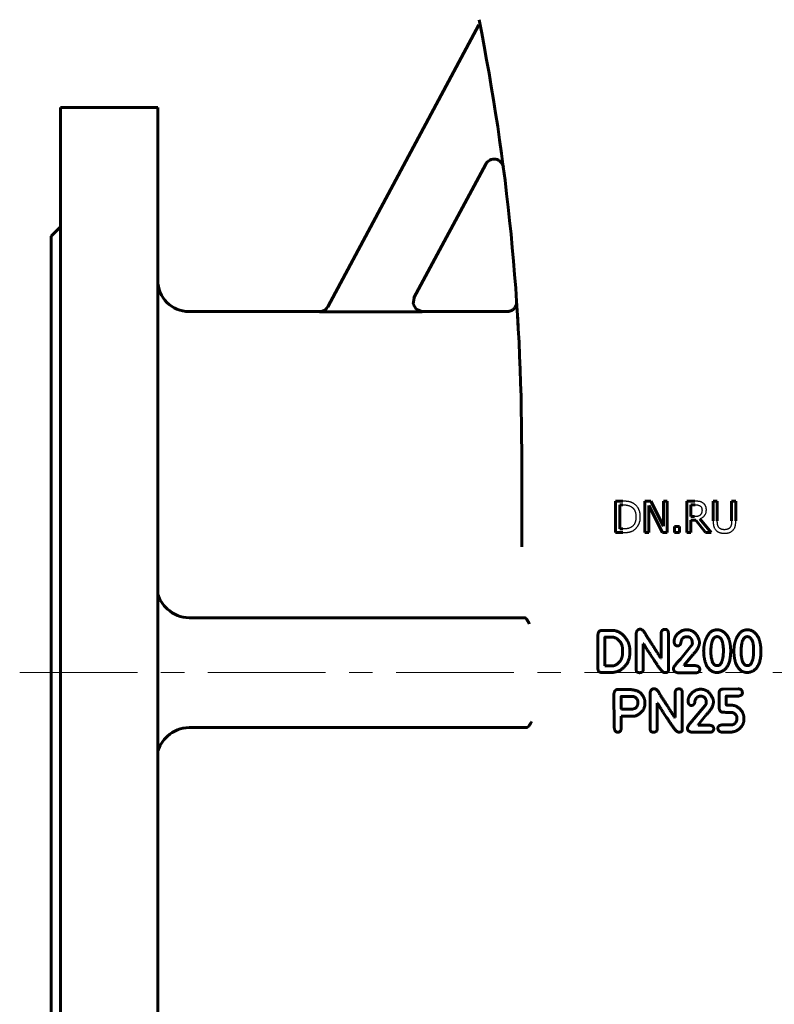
# Model space of a CAD drawing. Header units: millimetres. Extents: x 0 to 596, y -3 to 420.
# Tile 4 of 25: x 166 to 214, y 190 to 253. Entities that reach past the tile are written whole.
import ezdxf

# ---------------------------------------------------------------- set-up
doc = ezdxf.new("R2010")
doc.units = ezdxf.units.MM
for name, pattern in [('K5LT-1', [0]), ('K5LT_AXLED', [12, 7.5, -1.5, 1.5, -1.5]), ('K5LT_BASIC', [0])]:
    doc.linetypes.add(name, pattern=pattern)
doc.layers.add('Системный слой (1)', color=251, linetype='Continuous', true_color=0x6c6c6c)

# ---------------------------------------------------------------- blocks, each defined once
blk = doc.blocks.new('U3')
at = {"layer": 'Системный слой (1)', "color": 143, "linetype": 'K5LT_BASIC', "lineweight": 60, "true_color": 0x33acca}
for p, q in [((168.361, 239.394), (168.361, 211.594)), ((168.361, 211.594), (168.361, 183.794))]:
    blk.add_line(p, q, dxfattribs=at)
blk = doc.blocks.new('U8')
at = {"layer": 'Системный слой (1)', "color": 143, "linetype": 'K5LT_BASIC', "lineweight": 60, "true_color": 0x33acca}
for p, q in [((191.498, 235.478), (191.439, 235.078)), ((191.439, 235.078), (191.638, 234.738)), ((191.638, 234.738), (192.016, 234.594)), ((192.016, 234.594), (192.027, 234.594))]:
    blk.add_line(p, q, dxfattribs=at)
blk = doc.blocks.new('U9')
at = {"layer": 'Системный слой (1)', "color": 143, "linetype": 'K5LT_BASIC', "lineweight": 60, "true_color": 0x33acca}
for p, q in [((175.161, 247.594), (175.161, 211.594)), ((175.161, 211.594), (175.161, 175.594))]:
    blk.add_line(p, q, dxfattribs=at)
blk = doc.blocks.new('U20')
at = {"layer": 'Системный слой (1)', "color": 143, "linetype": 'K5LT_BASIC', "lineweight": 60, "true_color": 0x33acca}
for p, q in [((185.472, 234.594), (177.161, 234.594)), ((197.439, 234.594), (192.027, 234.594))]:
    blk.add_line(p, q, dxfattribs=at)
blk = doc.blocks.new('U25')
at = {"layer": 'Системный слой (1)', "color": 143, "linetype": 'K5LT_BASIC', "lineweight": 60, "true_color": 0x33acca}
for p, q in [((198.038, 235.232), (198.039, 235.227)), ((198.039, 235.227), (198.039, 235.214)), ((198.039, 235.214), (198.041, 235.194))]:
    blk.add_line(p, q, dxfattribs=at)
blk = doc.blocks.new('U26')
at = {"layer": 'Системный слой (1)', "color": 143, "linetype": 'K5LT_BASIC', "lineweight": 60, "true_color": 0x33acca}
for p, q in [((168.961, 247.594), (168.961, 211.594)), ((168.961, 211.594), (168.961, 175.594))]:
    blk.add_line(p, q, dxfattribs=at)
blk = doc.blocks.new('U50')
at = {"layer": 'Системный слой (1)', "color": 143, "linetype": 'K5LT_BASIC', "lineweight": 60, "true_color": 0x33acca}
for p, q in [((175.175, 216.581), (175.161, 216.733)), ((175.313, 216.219), (175.175, 216.581)), ((175.581, 215.852), (175.313, 216.219)), ((175.782, 215.645), (175.581, 215.852))]:
    blk.add_line(p, q, dxfattribs=at)
blk = doc.blocks.new('U51')
at = {"layer": 'Системный слой (1)', "color": 143, "linetype": 'K5LT_BASIC', "lineweight": 60, "true_color": 0x33acca}
for p, q in [((175.581, 207.336), (175.313, 206.969)), ((175.782, 207.543), (175.581, 207.336)), ((175.175, 206.607), (175.161, 206.455)), ((175.313, 206.969), (175.175, 206.607))]:
    blk.add_line(p, q, dxfattribs=at)

msp = doc.modelspace()

# ---------------------------------------------------------------- linework, layer by layer
at = {"layer": 'Системный слой (1)', "color": 143, "linetype": 'K5LT_BASIC', "lineweight": 60, "true_color": 0x33acca}
for p, q in [((185.9955, 234.8998), (195.6326, 252.8498)), ((195.6326, 252.8498), (195.7184, 252.8038)), ((168.9609, 247.594), (175.1609, 247.594)), ((196.0684, 243.9908), (191.4923, 235.4674)), ((168.3609, 239.394), (168.9609, 239.994)), ((198.0521, 235.0237), (198.0382, 235.2332)), ((185.4666, 234.5834), (192.0207, 234.5834)), ((198.3609, 219.6015), (198.3609, 225.7313)), ((204.3449, 222.5134), (204.3449, 220.5134)), ((204.8003, 222.5134), (204.3449, 222.5134)), ((204.6107, 222.2832), (204.8133, 222.2832)), ((204.6107, 220.7435), (204.6107, 222.2832)), ((206.588, 222.5134), (206.2104, 222.5134)), ((206.2104, 222.5134), (206.2104, 220.5134)), ((206.4583, 222.2378), (207.3433, 220.5134)), ((206.4583, 220.5134), (206.4583, 222.2378)), ((207.3935, 220.9299), (206.588, 222.5134)), ((207.3935, 222.5134), (207.3935, 220.9299)), ((207.6415, 222.5134), (207.3935, 222.5134)), ((207.6415, 220.5134), (207.6415, 222.5134)), ((209.3951, 222.5134), (208.8797, 222.5134)), ((208.8797, 222.5134), (208.8797, 220.5134)), ((209.1455, 221.5312), (209.1455, 222.2832)), ((209.1455, 222.2832), (209.4097, 222.2832)), ((210.8279, 222.5134), (210.5621, 222.5134)), ((210.5621, 222.5134), (210.5621, 221.2654)), ((210.8279, 221.2654), (210.8279, 222.5134)), ((212.0094, 222.5134), (211.7436, 222.5134)), ((211.7436, 222.5134), (211.7436, 221.2589)), ((212.0094, 221.2654), (212.0094, 222.5134)), ((209.3789, 221.5312), (209.1455, 221.5312)), ((208.0985, 220.8959), (208.0985, 220.5134)), ((208.4194, 220.8959), (208.0985, 220.8959)), ((208.4194, 220.5134), (208.4194, 220.8959)), ((209.1455, 220.5134), (209.1455, 221.3092)), ((209.1455, 221.3092), (209.4502, 221.3092)), ((209.4502, 221.3092), (210.0823, 220.5134)), ((210.4275, 220.5134), (209.716, 221.3837)), ((204.3449, 220.5134), (204.8052, 220.5134)), ((204.8133, 220.7435), (204.6107, 220.7435)), ((206.2104, 220.5134), (206.4583, 220.5134)), ((207.3433, 220.5134), (207.6415, 220.5134)), ((208.0985, 220.5134), (208.4194, 220.5134)), ((208.8797, 220.5134), (209.1455, 220.5134)), ((210.0823, 220.5134), (210.4275, 220.5134)), ((177.1609, 215.094), (198.5151, 215.094)), ((198.5151, 215.094), (198.5458, 215.094)), ((203.2219, 214.0258), (203.2219, 211.8177)), ((203.4972, 214.2801), (203.4303, 214.2762)), ((204.1338, 214.2801), (203.4972, 214.2801)), ((205.659, 214.0965), (205.659, 211.7852)), ((207.2515, 214.085), (207.2515, 212.5136)), ((207.7084, 211.7221), (207.7084, 214.0965)), ((203.6673, 213.8346), (203.6616, 212.0299)), ((204.1032, 213.8556), (203.6884, 213.8556)), ((206.1044, 213.437), (206.1255, 213.437)), ((206.1044, 211.7852), (206.1044, 213.437)), ((209.1724, 213.2898), (208.4746, 212.4543)), ((208.8761, 213.8824), (208.9507, 213.8824)), ((209.2374, 213.4809), (209.2374, 213.458)), ((209.6905, 213.5115), (209.6695, 213.6817)), ((204.7934, 212.8998), (204.7934, 213.0278)), ((208.7193, 212.0624), (209.226, 212.6875)), ((210.4237, 213.1311), (210.4142, 212.915)), ((211.6836, 212.9667), (211.6836, 212.9762)), ((212.3499, 213.1311), (212.3404, 212.915)), ((213.6098, 212.9667), (213.6098, 212.9762)), ((203.6616, 212.0299), (203.6826, 212.0184)), ((203.6826, 212.0184), (204.1032, 212.0184)), ((207.2515, 212.5136), (207.2305, 212.5136)), ((208.7193, 212.0375), (208.7193, 212.0624)), ((209.4382, 212.0375), (208.7193, 212.0375)), ((210.7851, 212.0471), (210.8787, 212.0471)), ((212.7112, 212.0471), (212.8049, 212.0471)), ((203.4647, 211.594), (204.0497, 211.594)), ((207.4656, 211.5978), (207.5383, 211.5978)), ((208.0311, 211.8521), (208.0311, 211.8311)), ((208.337, 211.5825), (209.4382, 211.5825)), ((209.7116, 211.7775), (209.7116, 211.81)), ((204.2438, 210.2708), (204.2533, 208.2004)), ((205.0601, 210.5194), (204.4866, 210.5194)), ((206.548, 210.3072), (206.548, 207.9958)), ((208.1405, 210.2957), (208.1405, 208.7242)), ((208.5974, 207.9327), (208.5974, 210.3072)), ((210.9419, 210.2766), (210.9419, 209.4182)), ((212.1654, 210.5557), (211.1999, 210.5442)), ((205.4845, 210.0797), (204.7198, 210.0797)), ((206.9934, 209.6476), (207.0145, 209.6476)), ((206.9934, 207.9958), (206.9934, 209.6476)), ((210.0614, 209.5004), (209.3636, 208.6649)), ((209.7651, 210.093), (209.8397, 210.093)), ((210.1264, 209.6916), (210.1264, 209.6686)), ((210.5795, 209.7222), (210.5585, 209.8923)), ((211.393, 209.6017), (211.393, 210.0739)), ((211.4141, 210.0949), (212.1444, 210.0949)), ((211.7582, 209.5157), (211.4676, 209.5157)), ((204.7102, 209.2824), (204.7313, 209.2614)), ((204.7313, 209.2614), (205.3144, 209.2614)), ((209.6083, 208.273), (210.115, 208.8982)), ((204.7102, 208.0627), (204.7102, 208.8255)), ((204.7102, 208.8255), (205.6011, 208.8255)), ((208.1405, 208.7242), (208.1195, 208.7242)), ((209.6083, 208.2482), (209.6083, 208.273)), ((210.3272, 208.2482), (209.6083, 208.2482)), ((211.6932, 208.2596), (211.0929, 208.2596)), ((212.0794, 208.7319), (212.0794, 208.5827)), ((212.5305, 208.6248), (212.5305, 208.7223)), ((198.6617, 208.094), (177.1609, 208.094)), ((198.6617, 208.094), (198.6624, 208.094)), ((208.3546, 207.8085), (208.4273, 207.8085)), ((208.9201, 208.0627), (208.9201, 208.0417)), ((209.226, 207.7932), (210.3272, 207.7932)), ((210.6006, 207.9882), (210.6006, 208.0207)), ((211.1254, 207.8046), (211.7142, 207.8046))]:
    msp.add_line(p, q, dxfattribs=at)
at = {"layer": 'Системный слой (1)', "color": 30, "linetype": 'K5LT_AXLED', "lineweight": 18, "true_color": 0xff8000}
msp.add_line((166.3609, 211.594), (250.3609, 211.594), dxfattribs=at)
at = {"layer": 'Системный слой (1)', "color": 143, "linetype": 'K5LT_BASIC', "lineweight": 60, "true_color": 0x33acca}
for centre, radius, start, end in [((58.3609, 225.7313), 140, 0, 11.309932), ((196.597, 243.707), 0.6, 7.40896, 151.769278), ((177.1609, 236.594), 2, 180, 270), ((58.3609, 225.7313), 140, 3.875584, 3.891721), ((177.1609, 217.094), 2, 226.426204, 270), ((177.1609, 206.094), 2, 90, 133.573796)]:
    msp.add_arc(centre, radius, start, end, dxfattribs=at)
at = {"layer": 'Системный слой (1)', "color": 7, "linetype": 'K5LT-1'}
for points, knots in [([(192.0207, 234.5834), (191.9962, 234.5834), (191.9473, 234.5864), (191.8969, 234.5959), (191.8587, 234.6057), (191.832, 234.6137), (191.8061, 234.6232), (191.7885, 234.6304), (191.775, 234.6362), (191.7575, 234.6444), (191.7233, 234.6619), (191.6954, 234.679), (191.6723, 234.6954), (191.6655, 234.7003), (191.6553, 234.708), (191.6386, 234.7211), (191.6065, 234.749), (191.5649, 234.792), (191.5214, 234.8492), (191.4911, 234.9006), (191.4706, 234.9441), (191.4605, 234.9695), (191.4548, 234.9857), (191.4521, 234.9937), (191.4481, 235.0063), (191.4424, 235.0259), (191.4328, 235.0654), (191.4271, 235.1011), (191.4245, 235.1301), (191.4237, 235.1392), (191.4228, 235.154), (191.4221, 235.1757), (191.4224, 235.2178), (191.4277, 235.2761), (191.4424, 235.3453), (191.464, 235.4093), (191.4821, 235.4484), (191.4923, 235.4674)], [0, 0, 0, 0, 0.03677683, 0.07355365, 0.07734017, 0.09640844, 0.1154767, 0.11899404, 0.12517354, 0.13753253, 0.14798797, 0.1831614, 0.18690599, 0.19061893, 0.19580396, 0.20617403, 0.22256322, 0.25969256, 0.2956069, 0.33063439, 0.34932082, 0.36800725, 0.37164438, 0.37526228, 0.38070309, 0.39158472, 0.4060004, 0.44217934, 0.44594782, 0.44982217, 0.45595914, 0.46823309, 0.48242874, 0.51924386, 0.55605899, 0.58842808, 0.62079716, 0.62079716, 0.62079716, 0.62079716]), ([(185.9955, 234.8998), (185.9837, 234.8779), (185.9575, 234.8357), (185.9106, 234.7775), (185.87, 234.7382), (185.8408, 234.7142), (185.8208, 234.6988), (185.7871, 234.6752), (185.7472, 234.6524), (185.7069, 234.6335), (185.6838, 234.6242), (185.6477, 234.611), (185.6187, 234.6026), (185.5719, 234.5924), (185.5286, 234.5856), (185.4873, 234.5834), (185.4666, 234.5834)], [0, 0, 0, 0, 0.03728081, 0.07456161, 0.11255613, 0.12201144, 0.13146675, 0.15037737, 0.18389922, 0.20060899, 0.21731877, 0.22122885, 0.25855848, 0.26237167, 0.29343894, 0.32450621, 0.32450621, 0.32450621, 0.32450621]), ([(205.5167, 222.3545), (205.5108, 222.3584), (205.4989, 222.366), (205.4744, 222.3805), (205.4486, 222.3945), (205.4211, 222.4078), (205.3993, 222.4177), (205.377, 222.4271), (205.354, 222.4361), (205.3304, 222.4447), (205.3062, 222.4528), (205.2814, 222.4605), (205.2617, 222.4661), (205.2477, 222.4699), (205.2369, 222.4728), (205.2231, 222.4762), (205.2061, 222.48), (205.189, 222.4835), (205.172, 222.4868), (205.1496, 222.4906), (205.1104, 222.4966), (205.0511, 222.5034), (204.9873, 222.5082), (204.9329, 222.5109), (204.8904, 222.5123), (204.846, 222.5132), (204.8157, 222.5134), (204.8003, 222.5134)], [-1.166779, -1.166779, -1.166779, -1.166779, -1.1217425, -1.076706, -0.9866331, -0.9391678, -0.8917026, -0.8442373, -0.7967721, -0.7493068, -0.7018416, -0.6543763, -0.6069111, -0.5922932, -0.5776752, -0.5484394, -0.5192036, -0.4899677, -0.4638705, -0.4377733, -0.385579, -0.2891842, -0.1927895, -0.1445921, -0.0963947, -0.0481974, 0, 0, 0, 0]), ([(204.8133, 222.2832), (204.8238, 222.2832), (204.8446, 222.2831), (204.8751, 222.2824), (204.9049, 222.2813), (204.9325, 222.2798), (204.9582, 222.278), (204.9821, 222.2758), (205.0053, 222.2734), (205.027, 222.2707), (205.0472, 222.2677), (205.066, 222.2647), (205.0842, 222.2613), (205.0987, 222.2583), (205.1097, 222.2558), (205.1199, 222.2534), (205.1326, 222.2503), (205.1475, 222.2463), (205.1624, 222.2419), (205.1773, 222.2373), (205.1969, 222.2308), (205.2173, 222.2234), (205.2577, 222.2072), (205.298, 222.1881), (205.3317, 222.1692), (205.3416, 222.1633)], [-0.20022346, -0.20022346, -0.20022346, -0.20022346, -0.19134866, -0.18247387, -0.17359908, -0.16472429, -0.15683988, -0.14895548, -0.14107107, -0.13318667, -0.12614956, -0.11911245, -0.11207534, -0.10503823, -0.10187938, -0.09872053, -0.09240284, -0.08608514, -0.07976745, -0.07344975, -0.06713206, -0.05449667, -0.04687042, -0.01397339, 0, 0, 0, 0]), ([(205.3416, 222.1633), (205.3524, 222.1567), (205.3735, 222.1429), (205.3957, 222.1263), (205.4168, 222.1092), (205.4323, 222.0955), (205.4497, 222.0788), (205.4623, 222.0659), (205.4746, 222.0525), (205.4905, 222.0339), (205.5032, 222.0175), (205.5133, 222.0035), (205.5193, 221.9948), (205.5299, 221.9791), (205.5398, 221.9628), (205.5586, 221.9295), (205.5759, 221.8937), (205.5936, 221.8478), (205.6032, 221.8188), (205.6161, 221.7742), (205.6267, 221.7268), (205.6353, 221.6705), (205.6395, 221.6326), (205.6421, 221.5996), (205.6436, 221.5714), (205.6445, 221.5433), (205.6447, 221.5244), (205.6447, 221.515)], [-0.37495521, -0.37495521, -0.37495521, -0.37495521, -0.35603664, -0.33711806, -0.33312667, -0.31492946, -0.30583086, -0.29673225, -0.28760649, -0.27848072, -0.26022918, -0.25653211, -0.25244452, -0.24426935, -0.22791901, -0.22364897, -0.18667824, -0.16819287, -0.14970751, -0.1411679, -0.09868214, -0.07743927, -0.05619639, -0.04214729, -0.02809819, -0.0140491, 0, 0, 0, 0]), ([(205.9219, 221.5117), (205.9219, 221.5255), (205.9215, 221.5529), (205.9199, 221.5933), (205.9172, 221.6331), (205.9123, 221.6831), (205.9039, 221.7422), (205.8905, 221.808), (205.8739, 221.8699), (205.8554, 221.9249), (205.8352, 221.9746), (205.8139, 222.0195), (205.7906, 222.0626), (205.772, 222.0931), (205.7419, 222.139), (205.6968, 222.1988), (205.6225, 222.2752), (205.5598, 222.3252), (205.5233, 222.3502), (205.5167, 222.3545)], [-0.38782327, -0.38782327, -0.38782327, -0.38782327, -0.37398238, -0.36014148, -0.34630059, -0.33245969, -0.30671926, -0.28097883, -0.25674228, -0.23250574, -0.21223913, -0.19197252, -0.17172783, -0.15148315, -0.14710885, -0.10224518, -0.05577027, -0.00994201, 0, 0, 0, 0]), ([(209.904, 222.408), (209.8929, 222.4152), (209.8702, 222.4289), (209.8448, 222.4422), (209.809, 222.4591), (209.7737, 222.4729), (209.729, 222.4856), (209.7058, 222.4907), (209.6921, 222.4932), (209.6863, 222.4942), (209.6748, 222.496), (209.6569, 222.4986), (209.6275, 222.5024), (209.5772, 222.5074), (209.4999, 222.5121), (209.432, 222.5134), (209.3951, 222.5134)], [-0.26418863, -0.26418863, -0.26418863, -0.26418863, -0.24305454, -0.22192045, -0.21766903, -0.17794004, -0.15861334, -0.13928663, -0.13787325, -0.13504648, -0.12939294, -0.11808587, -0.10539836, -0.08266524, -0.04248276, 0, 0, 0, 0]), ([(209.4097, 222.2832), (209.4165, 222.2832), (209.4299, 222.2831), (209.4496, 222.2827), (209.4688, 222.2821), (209.4866, 222.2812), (209.5031, 222.28), (209.5185, 222.2788), (209.5334, 222.2773), (209.5473, 222.2757), (209.5602, 222.2739), (209.5763, 222.2715), (209.5946, 222.2681), (209.6149, 222.2635), (209.6338, 222.2583), (209.6521, 222.2524), (209.6659, 222.2471), (209.6872, 222.2381), (209.7067, 222.2282), (209.7231, 222.218), (209.7274, 222.2151)], [-0.17270588, -0.17270588, -0.17270588, -0.17270588, -0.1646418, -0.15657773, -0.14851365, -0.14044957, -0.1333003, -0.12615102, -0.11900174, -0.11185247, -0.10548831, -0.09912416, -0.08639585, -0.07500661, -0.06361737, -0.05222814, -0.0408389, -0.03671326, -0.00980915, 0, 0, 0, 0]), ([(209.7274, 222.2151), (209.7326, 222.2116), (209.7428, 222.2042), (209.7534, 222.1956), (209.7674, 222.1831), (209.7839, 222.1664), (209.8038, 222.1401), (209.8175, 222.1164), (209.8267, 222.096), (209.8349, 222.0751), (209.8404, 222.057), (209.8465, 222.0314), (209.8513, 222.0035), (209.8536, 221.9719), (209.8538, 221.9534), (209.8538, 221.9493)], [-0.13391048, -0.13391048, -0.13391048, -0.13391048, -0.12573135, -0.11755222, -0.11589414, -0.1005606, -0.08568482, -0.0704974, -0.06290369, -0.05530998, -0.04031277, -0.03799705, -0.02133731, -0.00467757, 0, 0, 0, 0]), ([(210.1309, 221.9704), (210.1309, 221.9773), (210.1308, 221.991), (210.13, 222.0114), (210.1286, 222.0317), (210.1267, 222.0509), (210.1243, 222.069), (210.1217, 222.086), (210.1185, 222.1029), (210.1149, 222.119), (210.1116, 222.1319), (210.1088, 222.1417), (210.1062, 222.1504), (210.1017, 222.1644), (210.0948, 222.1831), (210.0851, 222.2056), (210.0748, 222.226), (210.0635, 222.2453), (210.0537, 222.2608), (210.0447, 222.2739), (210.0383, 222.2828), (210.0325, 222.2905), (210.0224, 222.3034), (210.0112, 222.3166), (209.9922, 222.337), (209.9602, 222.368), (209.9275, 222.3928), (209.904, 222.408)], [-0.31719631, -0.31719631, -0.31719631, -0.31719631, -0.30195894, -0.28672157, -0.2714842, -0.25624682, -0.24343276, -0.2306187, -0.21780464, -0.20499059, -0.19360355, -0.18791003, -0.18221651, -0.17372175, -0.15673225, -0.14227241, -0.12781256, -0.11657896, -0.10534536, -0.09908894, -0.09283253, -0.08870253, -0.08457254, -0.06805256, -0.06230438, -0.04195228, 0, 0, 0, 0]), ([(205.6447, 221.515), (205.6447, 221.5038), (205.6445, 221.4816), (205.6434, 221.4488), (205.6415, 221.4168), (205.639, 221.3866), (205.6359, 221.3582), (205.6311, 221.3223), (205.6239, 221.2806), (205.6131, 221.2341), (205.6011, 221.1932), (205.588, 221.1562), (205.574, 221.1228), (205.5585, 221.0911), (205.536, 221.0509), (205.5031, 221.0024), (205.4566, 220.9492), (205.4097, 220.9076), (205.3781, 220.8846), (205.366, 220.8764)], [-0.45249502, -0.45249502, -0.45249502, -0.45249502, -0.43604703, -0.41959905, -0.40315106, -0.38670308, -0.37172845, -0.35675382, -0.32680457, -0.29925986, -0.27171516, -0.24785009, -0.22398503, -0.20048495, -0.17698488, -0.12998472, -0.07942175, -0.0295988, 0, 0, 0, 0]), ([(205.5134, 220.6738), (205.5418, 220.6925), (205.5716, 220.7151), (205.6258, 220.7622), (205.6553, 220.7918), (205.6838, 220.8245), (205.6953, 220.8381), (205.7154, 220.8632), (205.7428, 220.9006), (205.7682, 220.9403), (205.7877, 220.9738), (205.8064, 221.008), (205.8284, 221.0525), (205.8512, 221.1072), (205.8707, 221.1626), (205.8825, 221.2038), (205.8981, 221.2656), (205.9142, 221.3515), (205.9213, 221.4472), (205.9219, 221.5022), (205.9219, 221.5117)], [-0.45731574, -0.45731574, -0.45731574, -0.45731574, -0.40520582, -0.39975935, -0.34688744, -0.34136515, -0.33427765, -0.32010264, -0.29322973, -0.26561826, -0.25181253, -0.2380068, -0.21039533, -0.18278387, -0.15602537, -0.12926687, -0.12405362, -0.06929527, -0.01191105, 0, 0, 0, 0]), ([(209.7403, 221.6349), (209.7312, 221.6258), (209.7206, 221.6164), (209.7044, 221.604), (209.6957, 221.5978), (209.6851, 221.5911), (209.6793, 221.5876), (209.6754, 221.5854), (209.6725, 221.5838), (209.6685, 221.5816), (209.6636, 221.5791), (209.6572, 221.5759), (209.6494, 221.5722), (209.641, 221.5687), (209.6336, 221.5658), (209.6272, 221.5634), (209.621, 221.5612), (209.6155, 221.5595), (209.6107, 221.558), (209.6049, 221.5563), (209.5988, 221.5546), (209.5926, 221.5531), (209.5877, 221.5519), (209.5838, 221.5511), (209.5803, 221.5503), (209.5771, 221.5496), (209.5742, 221.549), (209.5712, 221.5484), (209.5664, 221.5475), (209.5596, 221.5462), (209.5488, 221.5443), (209.5361, 221.5422), (209.5174, 221.5395), (209.499, 221.5373), (209.4812, 221.5356), (209.4575, 221.5336), (209.4306, 221.5321), (209.4047, 221.5314), (209.39, 221.5312), (209.3826, 221.5312), (209.3789, 221.5312)], [-0.13871882, -0.13871882, -0.13871882, -0.13871882, -0.132323, -0.1316572, -0.1285215, -0.12695365, -0.12538579, -0.12515593, -0.1246962, -0.12377674, -0.12285727, -0.12193781, -0.12009889, -0.11825996, -0.11685908, -0.11545821, -0.11405733, -0.11265645, -0.11150964, -0.11036282, -0.10806919, -0.10609456, -0.10411992, -0.10214529, -0.10017065, -0.0986869, -0.09720315, -0.0957194, -0.09423565, -0.08980995, -0.08538425, -0.07799106, -0.07059786, -0.05734067, -0.05071208, -0.04408349, -0.02204174, -0.01102087, -0.00551044, 0, 0, 0, 0]), ([(209.716, 221.3837), (209.7314, 221.3894), (209.7614, 221.4017), (209.7929, 221.4168), (209.835, 221.4392), (209.8846, 221.4701), (209.9364, 221.5123), (209.9732, 221.5485), (210.0063, 221.5855), (210.0353, 221.6243), (210.059, 221.664), (210.0792, 221.7034), (210.1002, 221.7558), (210.113, 221.8041), (210.1207, 221.8436), (210.1253, 221.8724), (210.1288, 221.9081), (210.1303, 221.9361), (210.1309, 221.9556), (210.1309, 221.9655), (210.1309, 221.9704)], [-0.24280359, -0.24280359, -0.24280359, -0.24280359, -0.22812018, -0.21343676, -0.21050008, -0.18331028, -0.15745324, -0.14489377, -0.1323343, -0.1084105, -0.09758135, -0.0867522, -0.06509391, -0.04291744, -0.03981712, -0.02817758, -0.01653803, -0.00826901, -0.00413451, 0, 0, 0, 0]), ([(209.8538, 221.9493), (209.8538, 221.9433), (209.8537, 221.9312), (209.853, 221.9134), (209.8519, 221.896), (209.8504, 221.8794), (209.8486, 221.8638), (209.8458, 221.8439), (209.8414, 221.8207), (209.835, 221.7946), (209.8277, 221.7712), (209.8195, 221.7496), (209.8076, 221.7234), (209.7902, 221.6929), (209.7701, 221.6661), (209.7529, 221.6472), (209.7446, 221.6389), (209.7403, 221.6349)], [-0.15370101, -0.15370101, -0.15370101, -0.15370101, -0.1468901, -0.14007919, -0.13326827, -0.12645736, -0.12020093, -0.1139445, -0.10143164, -0.0898034, -0.07817516, -0.06775441, -0.05733367, -0.03709753, -0.01686139, -0.0084307, 0, 0, 0, 0]), ([(205.366, 220.8764), (205.3548, 220.8686), (205.3322, 220.8537), (205.3062, 220.839), (205.2678, 220.819), (205.2378, 220.806), (205.2058, 220.7946), (205.1918, 220.7899), (205.1745, 220.7845), (205.1546, 220.7791), (205.1352, 220.7743), (205.1147, 220.7699), (205.0857, 220.7644), (205.0556, 220.7595), (205.0243, 220.7554), (205.0003, 220.7526), (204.9758, 220.7502), (204.9483, 220.748), (204.9178, 220.7461), (204.8837, 220.7446), (204.8489, 220.7437), (204.8252, 220.7435), (204.8133, 220.7435)], [-0.21232067, -0.21232067, -0.21232067, -0.21232067, -0.19598524, -0.17964981, -0.17626734, -0.14358123, -0.14019739, -0.13545584, -0.12597275, -0.1185366, -0.11110045, -0.10264083, -0.09418122, -0.07726198, -0.06880236, -0.06034274, -0.05188312, -0.0434235, -0.03256763, -0.02171175, -0.01085588, 0, 0, 0, 0]), ([(210.5621, 221.2654), (210.5621, 221.2533), (210.5623, 221.2293), (210.5632, 221.1939), (210.5648, 221.1594), (210.567, 221.1272), (210.5696, 221.0972), (210.5737, 221.0596), (210.5786, 221.0245), (210.5844, 220.9919), (210.5889, 220.9693), (210.5938, 220.9474), (210.599, 220.9268), (210.6044, 220.9075), (210.6099, 220.8894), (210.616, 220.8716), (210.6225, 220.8543), (210.6294, 220.8374), (210.6392, 220.8154), (210.6579, 220.7782), (210.6891, 220.7285), (210.7244, 220.6854), (210.7471, 220.6621), (210.7533, 220.656)], [-0.21162953, -0.21162953, -0.21162953, -0.21162953, -0.20252908, -0.19342863, -0.18432817, -0.17522772, -0.16707082, -0.15891391, -0.14260009, -0.13523872, -0.12787736, -0.12051599, -0.11315462, -0.10653864, -0.09992265, -0.09330667, -0.08669068, -0.08019323, -0.07369577, -0.06070085, -0.03504743, -0.00939402, 0, 0, 0, 0]), ([(210.9138, 220.8618), (210.9086, 220.8697), (210.8987, 220.8857), (210.889, 220.904), (210.8799, 220.9227), (210.8715, 220.942), (210.8642, 220.9619), (210.8597, 220.9759), (210.8565, 220.9863), (210.8526, 221.0007), (210.8491, 221.0154), (210.8466, 221.0274), (210.8447, 221.0372), (210.8421, 221.0519), (210.8397, 221.0679), (210.8375, 221.0846), (210.8355, 221.1018), (210.8332, 221.1255), (210.8309, 221.1566), (210.8294, 221.1853), (210.8286, 221.2091), (210.8282, 221.2274), (210.8279, 221.2462), (210.8279, 221.259), (210.8279, 221.2654)], [-0.56351776, -0.56351776, -0.56351776, -0.56351776, -0.5199182, -0.47631863, -0.46730318, -0.4231448, -0.37898642, -0.36985975, -0.35633753, -0.32929308, -0.30224864, -0.28872642, -0.2752042, -0.25829322, -0.22447126, -0.20756028, -0.1906493, -0.15682734, -0.1176205, -0.07841367, -0.05881025, -0.03920683, -0.01960342, 0, 0, 0, 0]), ([(211.2849, 220.6981), (211.2784, 220.6981), (211.2654, 220.6983), (211.2462, 220.699), (211.2274, 220.7001), (211.2096, 220.7017), (211.1928, 220.7036), (211.1715, 220.7067), (211.1371, 220.713), (211.0939, 220.7249), (211.0495, 220.7432), (211.0111, 220.7646), (210.977, 220.7895), (210.9471, 220.818), (210.9267, 220.8429), (210.9163, 220.858), (210.9138, 220.8618)], [-0.26633749, -0.26633749, -0.26633749, -0.26633749, -0.256398, -0.24645851, -0.23651901, -0.22657952, -0.21746901, -0.2083585, -0.19013748, -0.15635455, -0.12595328, -0.09639447, -0.0672102, -0.03802594, -0.0094078, 0, 0, 0, 0]), ([(211.6577, 220.8618), (211.654, 220.8563), (211.6464, 220.8454), (211.6372, 220.8341), (211.6234, 220.8182), (211.6036, 220.7984), (211.5769, 220.7776), (211.5533, 220.7626), (211.5347, 220.7523), (211.5185, 220.7444), (211.5051, 220.7386), (211.4919, 220.7333), (211.4754, 220.7272), (211.4565, 220.7212), (211.4271, 220.7131), (211.4003, 220.7076), (211.3565, 220.7013), (211.3232, 220.6986), (211.2922, 220.6981), (211.2849, 220.6981)], [-0.17568122, -0.17568122, -0.17568122, -0.17568122, -0.16663651, -0.15759181, -0.15569017, -0.13770429, -0.11919677, -0.10994301, -0.10068925, -0.09156104, -0.08699694, -0.08243284, -0.0738388, -0.06524476, -0.05833907, -0.03710126, -0.03302025, -0.00770143, 0, 0, 0, 0]), ([(211.7436, 221.2589), (211.7436, 221.2509), (211.7435, 221.2349), (211.7431, 221.2115), (211.7423, 221.1886), (211.7413, 221.1664), (211.74, 221.1451), (211.7378, 221.1175), (211.7352, 221.0927), (211.7323, 221.0705), (211.7302, 221.0564), (211.7279, 221.0427), (211.7255, 221.0295), (211.7228, 221.0168), (211.7199, 221.0045), (211.7168, 220.9924), (211.7133, 220.9804), (211.7095, 220.9685), (211.7041, 220.953), (211.699, 220.9399), (211.6878, 220.9141), (211.6754, 220.8898), (211.6618, 220.8681), (211.6577, 220.8618)], [-0.14283846, -0.14283846, -0.14283846, -0.14283846, -0.13634641, -0.12985435, -0.12336229, -0.11687023, -0.11037817, -0.10388611, -0.090902, -0.08585276, -0.08080352, -0.07575428, -0.07070504, -0.06589186, -0.06107868, -0.0562655, -0.05145232, -0.04663914, -0.04182596, -0.0321996, -0.03013149, -0.00881065, 0, 0, 0, 0]), ([(211.8181, 220.656), (211.8264, 220.6639), (211.8423, 220.68), (211.8587, 220.6989), (211.8811, 220.7268), (211.908, 220.7655), (211.9342, 220.8159), (211.9518, 220.859), (211.9633, 220.8926), (211.9729, 220.9274), (211.9813, 220.9631), (211.9885, 220.9997), (211.996, 221.0462), (212.006, 221.1305), (212.0094, 221.2087), (212.0094, 221.2654)], [-0.32898042, -0.32898042, -0.32898042, -0.32898042, -0.30992476, -0.2908691, -0.2868873, -0.24927712, -0.2108687, -0.1916645, -0.17246029, -0.15338676, -0.13431324, -0.11618268, -0.09805212, -0.06691584, 0, 0, 0, 0]), ([(204.8052, 220.5134), (204.818, 220.5134), (204.8433, 220.5135), (204.8806, 220.5141), (204.917, 220.5152), (204.9522, 220.5166), (204.9861, 220.5185), (205.0298, 220.5215), (205.0736, 220.5256), (205.117, 220.5309), (205.1511, 220.5359), (205.1781, 220.5405), (205.1988, 220.5445), (205.2122, 220.5473), (205.2237, 220.5499), (205.2365, 220.553), (205.2505, 220.5566), (205.2656, 220.5608), (205.2818, 220.5656), (205.3103, 220.5747), (205.3508, 220.5897), (205.4166, 220.6183), (205.4708, 220.6474), (205.5084, 220.6706), (205.5134, 220.6738)], [-0.80240266, -0.80240266, -0.80240266, -0.80240266, -0.7702862, -0.73816973, -0.70605327, -0.67393681, -0.64182034, -0.60970388, -0.54547095, -0.50639453, -0.46731812, -0.42824171, -0.4087035, -0.38916529, -0.37678837, -0.36441145, -0.33965761, -0.3229278, -0.30619798, -0.27682892, -0.21263671, -0.14844449, -0.02006007, 0, 0, 0, 0]), ([(210.7533, 220.656), (210.7617, 220.6476), (210.7789, 220.6314), (210.799, 220.6149), (210.8198, 220.5989), (210.8366, 220.5871), (210.857, 220.5741), (210.8695, 220.5667), (210.8808, 220.5603), (210.8948, 220.5527), (210.915, 220.5426), (210.9398, 220.5316), (210.9593, 220.5238), (210.9724, 220.519), (210.9786, 220.5168), (210.9857, 220.5144), (210.9958, 220.5111), (211.0139, 220.5055), (211.0373, 220.499), (211.0674, 220.492), (211.1108, 220.4836), (211.1784, 220.4745), (211.2457, 220.4712), (211.2849, 220.4712)], [-0.52943991, -0.52943991, -0.52943991, -0.52943991, -0.48856219, -0.44768447, -0.43940061, -0.39764977, -0.37677436, -0.35589894, -0.3474219, -0.33182648, -0.30063565, -0.26944482, -0.23825398, -0.22716866, -0.22162599, -0.21608333, -0.20181398, -0.18754462, -0.15900592, -0.1350089, -0.11101188, -0.05878633, 0, 0, 0, 0]), ([(211.2849, 220.4712), (211.2948, 220.4712), (211.3143, 220.4714), (211.3432, 220.4723), (211.3714, 220.4738), (211.3978, 220.4758), (211.4226, 220.4783), (211.4538, 220.4822), (211.483, 220.4869), (211.5105, 220.4924), (211.5296, 220.4967), (211.5481, 220.5015), (211.5824, 220.5113), (211.6137, 220.5227), (211.6437, 220.5358), (211.6633, 220.5451), (211.6797, 220.5536), (211.7118, 220.5717), (211.7547, 220.5996), (211.7949, 220.6335), (211.8157, 220.6536), (211.8181, 220.656)], [-0.2182194, -0.2182194, -0.2182194, -0.2182194, -0.20937849, -0.20053758, -0.19169666, -0.18285575, -0.17486161, -0.16686747, -0.15087919, -0.14358699, -0.13629478, -0.12900258, -0.12171038, -0.09482189, -0.08809977, -0.08137765, -0.06793341, -0.06511083, -0.03539976, -0.00412282, 0, 0, 0, 0])]:
    msp.add_open_spline(points, degree=3, knots=knots, dxfattribs=at)
at = {"layer": 'Системный слой (1)', "color": 143, "linetype": 'K5LT_BASIC', "lineweight": 60, "true_color": 0x33acca}
for points, knots in [([(198.0383, 235.2316), (198.0383, 235.2316), (198.0383, 235.2315), (198.0383, 235.2308), (198.0383, 235.2307), (198.0384, 235.2289), (198.0384, 235.2286), (198.0385, 235.227), (198.0385, 235.227), (198.0385, 235.2267), (198.0386, 235.2264), (198.0386, 235.2258), (198.0386, 235.2254), (198.0386, 235.225), (198.0386, 235.2249), (198.0387, 235.2244), (198.0387, 235.2239), (198.0387, 235.2227), (198.0388, 235.2221), (198.0388, 235.2209), (198.0389, 235.2202), (198.0389, 235.2187), (198.039, 235.2179), (198.039, 235.2159), (198.0391, 235.2147), (198.0391, 235.2131), (198.0391, 235.2126), (198.0392, 235.2112), (198.0392, 235.2102), (198.0393, 235.2073), (198.0393, 235.2053), (198.0394, 235.2011), (198.0394, 235.1991), (198.0394, 235.1928), (198.0394, 235.1886), (198.0392, 235.1791), (198.039, 235.1739), (198.0383, 235.1583), (198.0376, 235.1479), (198.0346, 235.1167), (198.0315, 235.0961), (198.022, 235.049), (198.0148, 235.0228), (197.9972, 234.9717), (197.9867, 234.9467), (197.9626, 234.899), (197.9492, 234.8762), (197.9199, 234.8335), (197.9041, 234.8136), (197.8702, 234.776), (197.852, 234.7584), (197.8121, 234.7242), (197.7902, 234.7078), (197.7439, 234.6778), (197.7195, 234.6641), (197.6689, 234.6402), (197.6428, 234.63), (197.5898, 234.6132), (197.563, 234.6067), (197.504, 234.5967), (197.4717, 234.5939), (197.4394, 234.5939)], [0, 0, 0, 0, 0.7549157, 0.7549157, 1.4895465, 1.4895465, 1.8877395, 1.8877395, 1.8879282, 1.8879282, 1.9685239, 1.9685239, 2.0340521, 2.0340521, 2.0493083, 2.0493083, 2.1300928, 2.1300928, 2.1929085, 2.1929085, 2.2557242, 2.2557242, 2.31854, 2.31854, 2.3952984, 2.3952984, 2.4241022, 2.4241022, 2.4817096, 2.4817096, 2.5969246, 2.5969246, 2.7135083, 2.7135083, 2.9466758, 2.9466758, 3.2333266, 3.2333266, 3.8066284, 3.8066284, 4.9532319, 4.9532319, 6.4402329, 6.4402329, 7.9237101, 7.9237101, 9.3724796, 9.3724796, 10.763642, 10.763642, 12.150722, 12.150722, 13.6471885, 13.6471885, 15.1793822, 15.1793822, 16.7173021, 16.7173021, 18.2278799, 18.2278799, 20, 20, 20, 20]), ([(185.4724, 234.594), (185.5956, 234.594), (185.8107, 234.6627), (185.9574, 234.8288), (186.0011, 234.9102)], [0, 0, 0, 0, 0.5714277, 1, 1, 1, 1]), ([(198.1449, 233.5039), (198.1412, 233.5696), (198.1376, 233.6335), (198.1306, 233.7577), (198.1271, 233.818), (198.1236, 233.8795), (198.1234, 233.8825), (198.1224, 233.8987), (198.1217, 233.9118), (198.1205, 233.9312), (198.1202, 233.9376), (198.1197, 233.9453), (198.1196, 233.9466), (198.1195, 233.9498), (198.1193, 233.9517), (198.1191, 233.9552), (198.1191, 233.9568), (198.1189, 233.9591), (198.1189, 233.9599), (198.1188, 233.9611), (198.1188, 233.9615), (198.1187, 233.9621), (198.1187, 233.9623), (198.1187, 233.9627), (198.1187, 233.9629), (198.1187, 233.9632), (198.1187, 233.9633), (198.1186, 233.9636), (198.1186, 233.9639), (198.1186, 233.9645), (198.1186, 233.9649), (198.1185, 233.9661), (198.1185, 233.967), (198.1183, 233.9694), (198.1182, 233.9711), (198.1179, 233.9759), (198.1177, 233.9792), (198.1172, 233.9889), (198.1168, 233.9953), (198.1157, 234.0131), (198.1151, 234.0243), (198.1143, 234.0371), (198.1142, 234.0385), (198.1127, 234.065), (198.1112, 234.0898), (198.1068, 234.1628), (198.104, 234.2099), (198.0992, 234.2889), (198.0966, 234.331), (198.0946, 234.3627)], [0, 0, 0, 0, 4.3847848, 4.3847848, 8.7695697, 8.7695697, 8.995412, 8.995412, 9.985644, 9.985644, 10.478508, 10.478508, 10.576119, 10.576119, 10.7238192, 10.7238192, 10.8459169, 10.8459169, 10.906688, 10.906688, 10.9369354, 10.9369354, 10.9519903, 10.9519903, 10.9670452, 10.9670452, 10.9767473, 10.9767473, 10.993475, 10.993475, 11.0255921, 11.0255921, 11.0891572, 11.0891572, 11.215953, 11.215953, 11.4688754, 11.4688754, 11.973382, 11.973382, 12.8661408, 12.8661408, 12.9797187, 12.9797187, 14.9870394, 14.9870394, 18.9909749, 18.9909749, 21.9239241, 21.9239241, 21.9239241, 21.9239241]), ([(198.8459, 214.694), (198.8379, 214.7092), (198.8204, 214.7428), (198.7934, 214.7949), (198.7635, 214.8512), (198.7354, 214.9015), (198.7021, 214.9561), (198.6732, 214.9981), (198.6448, 215.0326), (198.621, 215.0572), (198.591, 215.0814), (198.5654, 215.0927), (198.5492, 215.094), (198.5458, 215.094)], [0, 0, 0, 0, 1.4754351, 3.0035548, 4.1724881, 5.8040905, 6.8601479, 8.6065, 9.5951569, 10.5372389, 11.6992754, 13.5148576, 14, 14, 14, 14]), ([(198.6624, 208.094), (198.6678, 208.0942), (198.6758, 208.0949), (198.6865, 208.0969), (198.6946, 208.0991), (198.7027, 208.1019), (198.7109, 208.1052), (198.7191, 208.1091), (198.7275, 208.1136), (198.7359, 208.1187), (198.7442, 208.1243), (198.7526, 208.1304), (198.7635, 208.1389), (198.7767, 208.1505), (198.7894, 208.1631), (198.7991, 208.1733), (198.8105, 208.1859), (198.8212, 208.1988), (198.8312, 208.2116), (198.8368, 208.2189), (198.8472, 208.2329), (198.8568, 208.2467), (198.8685, 208.264), (198.8801, 208.2818), (198.8926, 208.3021), (198.9039, 208.3209), (198.9177, 208.3446), (198.9335, 208.373), (198.9532, 208.4093), (198.9676, 208.4365), (198.9774, 208.4549), (198.9807, 208.4612)], [0, 0, 0, 0, 1.353438, 2.0255026, 2.6961926, 3.366003, 4.0386563, 4.7144819, 5.3983239, 6.0893927, 6.7845576, 7.4773842, 8.1630533, 9.5233747, 10.8482565, 11.4970407, 12.1315339, 13.9567352, 14.5306788, 15.0915851, 15.6391652, 17.7353572, 18.2195546, 19.5653965, 21.7314194, 22.6242238, 23.5517668, 26.6716146, 28.3864149, 30.777234, 32, 32, 32, 32])]:
    msp.add_open_spline(points, degree=3, knots=knots, dxfattribs=at)
for points in [[(203.4303, 214.2762), (203.2563, 214.2686), (203.2219, 214.0258)], [(205.1222, 213.5899), (204.7226, 214.2801), (204.1338, 214.2801)], [(205.9133, 214.3603), (205.7049, 214.3603), (205.659, 214.0965)], [(206.2861, 213.978), (206.1044, 214.3603), (205.9133, 214.3603)], [(207.2305, 212.5136), (206.7181, 213.3242), (206.2861, 213.978)], [(207.5058, 214.3508), (207.2515, 214.3508), (207.2515, 214.085)], [(207.7084, 214.0965), (207.7084, 214.3508), (207.5058, 214.3508)], [(208.6027, 214.2724), (208.0732, 214.0067), (208.0732, 213.544)], [(208.8761, 214.3259), (208.7652, 214.3259), (208.6027, 214.2724)], [(209.6695, 213.6817), (209.4305, 214.3259), (208.8761, 214.3259)], [(210.5174, 214.2571), (210.3167, 214.152), (210.1437, 213.8117)], [(210.7965, 214.3298), (210.6207, 214.2992), (210.5174, 214.2571)], [(211.5804, 213.7103), (211.3032, 214.3298), (210.7965, 214.3298)], [(212.4436, 214.2571), (212.2429, 214.152), (212.0698, 213.8117)], [(212.7227, 214.3298), (212.5468, 214.2992), (212.4436, 214.2571)], [(213.5065, 213.7103), (213.2293, 214.3298), (212.7227, 214.3298)], [(203.6884, 213.8556), (203.6673, 213.8518), (203.6673, 213.8346)], [(204.2619, 213.8346), (204.1625, 213.8556), (204.1032, 213.8556)], [(204.7934, 213.0278), (204.7934, 213.6224), (204.2619, 213.8346)], [(205.2599, 212.8998), (205.2599, 213.3203), (205.1222, 213.5899)], [(206.1255, 213.437), (206.3836, 213.0011), (207.0068, 212.0796)], [(208.0732, 213.544), (208.1114, 213.2898), (208.3064, 213.2898)], [(208.3064, 213.2898), (208.3236, 213.3012), (208.358, 213.3012)], [(208.358, 213.3012), (208.5167, 213.3567), (208.5167, 213.5861)], [(208.5167, 213.5861), (208.618, 213.8824), (208.8761, 213.8824)], [(208.9507, 213.8824), (209.2374, 213.8174), (209.2374, 213.4809)], [(209.2374, 213.458), (209.2374, 213.3873), (209.1724, 213.2898)], [(209.226, 212.6875), (209.6905, 213.1502), (209.6905, 213.5115)], [(210.1437, 213.8117), (209.9706, 213.4714), (209.9592, 212.9973)], [(210.8061, 213.8862), (210.4811, 213.8862), (210.4237, 213.1311)], [(211.219, 212.9762), (211.219, 213.8862), (210.8061, 213.8862)], [(211.6836, 212.9762), (211.6836, 213.3127), (211.5804, 213.7103)], [(212.0698, 213.8117), (211.8968, 213.4714), (211.8854, 212.9973)], [(212.7323, 213.8862), (212.4073, 213.8862), (212.3499, 213.1311)], [(213.1452, 212.9762), (213.1452, 213.8862), (212.7323, 213.8862)], [(213.6098, 212.9762), (213.6098, 213.3127), (213.5065, 213.7103)], [(204.5162, 211.68), (205.2599, 212.07), (205.2599, 212.8998)], [(204.6863, 212.4122), (204.7934, 212.6072), (204.7934, 212.8998)], [(209.9592, 212.9973), (209.9592, 212.5996), (210.072, 212.2134)], [(210.4142, 212.915), (210.4562, 212.0471), (210.7851, 212.0471)], [(211.0221, 211.6342), (211.6836, 211.8578), (211.6836, 212.9667)], [(211.198, 212.6149), (211.219, 212.8692), (211.219, 212.9762)], [(211.8854, 212.9973), (211.8854, 212.5996), (211.9981, 212.2134)], [(212.3404, 212.915), (212.3824, 212.0471), (212.7112, 212.0471)], [(212.9483, 211.6342), (213.6098, 211.8578), (213.6098, 212.9667)], [(213.1242, 212.6149), (213.1452, 212.8692), (213.1452, 212.9762)], [(204.1032, 212.0184), (204.4321, 212.0184), (204.6863, 212.4122)], [(207.0068, 212.0796), (207.3165, 211.5978), (207.4656, 211.5978)], [(208.4746, 212.4543), (208.0311, 211.9897), (208.0311, 211.8521)], [(209.7116, 211.81), (209.7116, 212.005), (209.4382, 212.0375)], [(210.072, 212.2134), (210.3186, 211.6036), (210.7965, 211.6036)], [(210.8787, 212.0471), (211.1024, 212.0471), (211.198, 212.6149)], [(211.9981, 212.2134), (212.2448, 211.6036), (212.7227, 211.6036)], [(212.8049, 212.0471), (213.0286, 212.0471), (213.1242, 212.6149)], [(203.2219, 211.8177), (203.2315, 211.6227), (203.4647, 211.594)], [(204.0497, 211.594), (204.2198, 211.594), (204.5162, 211.68)], [(205.659, 211.7852), (205.659, 211.5902), (205.8712, 211.5902)], [(205.8712, 211.5902), (206.1044, 211.5902), (206.1044, 211.7852)], [(207.5383, 211.5978), (207.7084, 211.5978), (207.7084, 211.7221)], [(208.0311, 211.8311), (208.0426, 211.6246), (208.337, 211.5825)], [(209.4382, 211.5825), (209.6714, 211.5768), (209.7116, 211.7775)], [(210.7965, 211.6036), (210.9304, 211.6036), (211.0221, 211.6342)], [(212.7227, 211.6036), (212.8565, 211.6036), (212.9483, 211.6342)], [(204.4866, 210.5194), (204.2973, 210.5194), (204.2438, 210.2708)], [(206.0074, 210.2269), (205.7751, 210.5251), (205.0601, 210.5194)], [(206.2167, 209.6438), (206.2397, 209.9286), (206.0074, 210.2269)], [(206.8023, 210.571), (206.5939, 210.571), (206.548, 210.3072)], [(207.1751, 210.1886), (206.9934, 210.571), (206.8023, 210.571)], [(208.1195, 208.7242), (207.6071, 209.5348), (207.1751, 210.1886)], [(208.3948, 210.5614), (208.1405, 210.5614), (208.1405, 210.2957)], [(208.5974, 210.3072), (208.5974, 210.5614), (208.3948, 210.5614)], [(209.4917, 210.483), (208.9622, 210.2173), (208.9622, 209.7546)], [(209.7651, 210.5366), (209.6542, 210.5366), (209.4917, 210.483)], [(210.5585, 209.8923), (210.3195, 210.5366), (209.7651, 210.5366)], [(211.1999, 210.5442), (210.9419, 210.5442), (210.9419, 210.2766)], [(212.1444, 210.0949), (212.433, 210.1236), (212.433, 210.3205)], [(212.4235, 210.3301), (212.4235, 210.5557), (212.1654, 210.5557)], [(212.433, 210.3205), (212.433, 210.3301), (212.4235, 210.3301)], [(204.7198, 210.0797), (204.6988, 210.0758), (204.6988, 210.0567)], [(204.6988, 210.0567), (204.7102, 209.4201), (204.7102, 209.2824)], [(205.3144, 209.2614), (205.7713, 209.2614), (205.7713, 209.6973)], [(205.7713, 209.6973), (205.7713, 209.9516), (205.4845, 210.0797)], [(205.6011, 208.8255), (206.2167, 209.0932), (206.2167, 209.6438)], [(207.0145, 209.6476), (207.2726, 209.2117), (207.8958, 208.2902)], [(208.9622, 209.7546), (209.0004, 209.5004), (209.1954, 209.5004)], [(209.1954, 209.5004), (209.2126, 209.5119), (209.247, 209.5119)], [(209.247, 209.5119), (209.4057, 209.5673), (209.4057, 209.7967)], [(209.4057, 209.7967), (209.507, 210.093), (209.7651, 210.093)], [(209.8397, 210.093), (210.1264, 210.028), (210.1264, 209.6916)], [(210.1264, 209.6686), (210.1264, 209.5979), (210.0614, 209.5004)], [(210.115, 208.8982), (210.5795, 209.3608), (210.5795, 209.7222)], [(211.393, 210.0739), (211.393, 210.0911), (211.4141, 210.0949)], [(211.4676, 209.5157), (211.393, 209.5157), (211.393, 209.6017)], [(212.4005, 209.1295), (212.0908, 209.5157), (211.7582, 209.5157)], [(210.9419, 209.4182), (210.9419, 209.0645), (211.221, 209.0645)], [(211.221, 209.0645), (211.8538, 209.0626), (211.8538, 209.032)], [(211.8538, 209.032), (212.0794, 208.8963), (212.0794, 208.7319)], [(212.5305, 208.7223), (212.5305, 208.8714), (212.4005, 209.1295)], [(207.8958, 208.2902), (208.2055, 207.8085), (208.3546, 207.8085)], [(209.3636, 208.6649), (208.9201, 208.2004), (208.9201, 208.0627)], [(210.6006, 208.0207), (210.6006, 208.2157), (210.3272, 208.2482)], [(211.0929, 208.2596), (210.8673, 208.2214), (210.8673, 208.057)], [(212.0794, 208.5827), (211.9723, 208.2596), (211.6932, 208.2596)], [(212.0469, 207.8849), (212.5305, 208.1832), (212.5305, 208.6248)], [(204.2533, 208.2004), (204.2533, 207.797), (204.4866, 207.797)], [(204.4866, 207.797), (204.6854, 207.797), (204.7102, 208.0627)], [(206.548, 207.9958), (206.548, 207.8008), (206.7602, 207.8008)], [(206.7602, 207.8008), (206.9934, 207.8008), (206.9934, 207.9958)], [(208.4273, 207.8085), (208.5974, 207.8085), (208.5974, 207.9327)], [(208.9201, 208.0417), (208.9316, 207.8352), (209.226, 207.7932)], [(210.3272, 207.7932), (210.5604, 207.7874), (210.6006, 207.9882)], [(210.8673, 208.057), (210.8673, 207.8257), (211.1254, 207.8046)], [(211.7142, 207.8046), (211.8002, 207.8046), (212.0469, 207.8849)]]:
    msp.add_open_spline(points, degree=2, dxfattribs=at)

# ---------------------------------------------------------------- block references
at = {"layer": 'Системный слой (1)'}
for name in ['U26', 'U9', 'U3', 'U8', 'U25', 'U20', 'U50', 'U51']:
    msp.add_blockref(name, (0, 0), dxfattribs=at)

doc.saveas('drawing.dxf')
